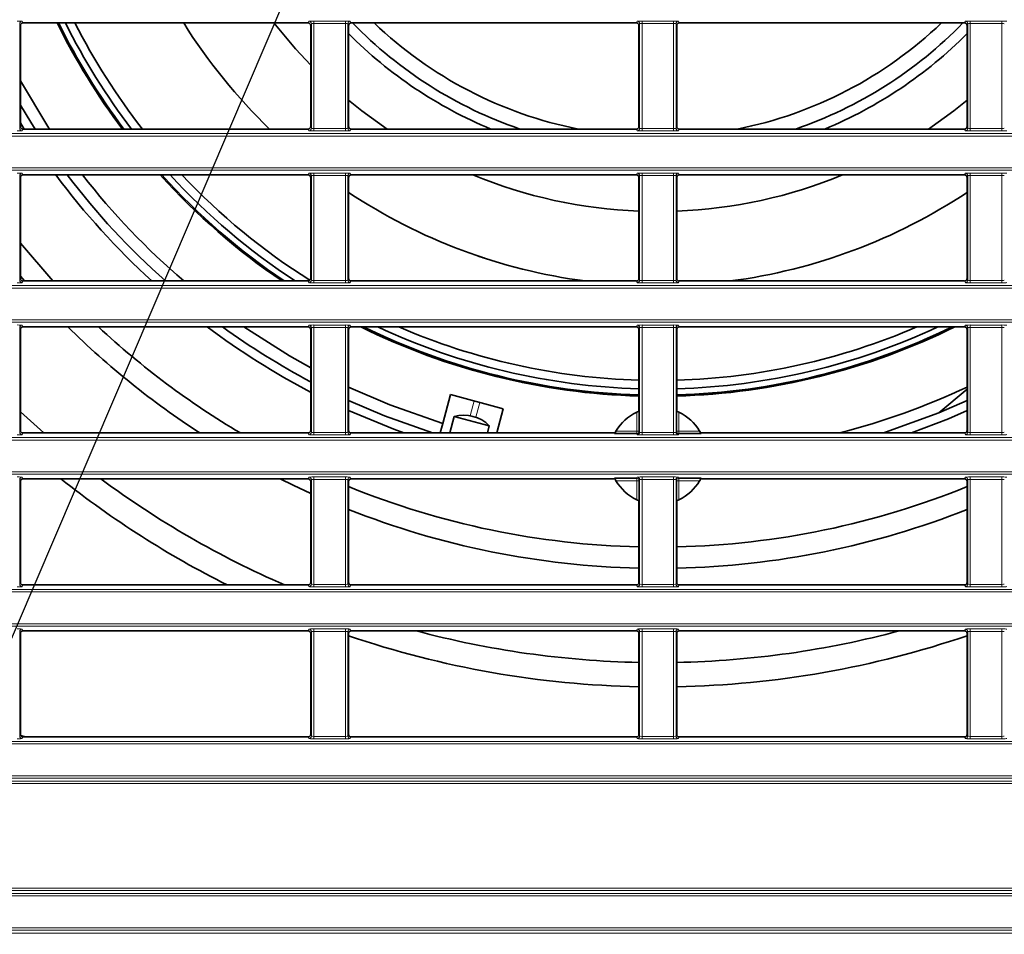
# Model space of a CAD drawing. Header units: millimetres. Extents: x 0 to 1118, y 0 to 864.
# Tile 66 of 172: x 580 to 600, y 326 to 345. Entities that reach past the tile are written whole.
import ezdxf

# ---------------------------------------------------------------- set-up
doc = ezdxf.new("R2010")
doc.units = ezdxf.units.MM
doc.layers.add('ALPHAREV', color=7, linetype='Continuous', lineweight=25)
doc.dimstyles.new('SLDDIMSTYLE2', dxfattribs={"dimtxt": 0.18, "dimasz": 4.572, "dimexe": 0, "dimexo": 0.0625, "dimgap": 0, "dimtad": 0, "dimtih": 1, "dimtoh": 1, "dimdec": 0, "dimrnd": 1e-09, "dimzin": 0, "dimdsep": 46, "dimtxsty": 'Standard', "dimsah": 1, "dimcen": 0.09, "dimadec": 0, "dimazin": 0, "dimtfac": 4.572, "dimtdec": 0, "dimtofl": 0, "dimtmove": 0, "dimatfit": 3, "dimfxl": 1, "dimfrac": 2, "dimtolj": 1, "dimtzin": 0, "dimarcsym": 0})

msp = doc.modelspace()

# ---------------------------------------------------------------- linework, layer by layer
at = {"color": 7, "linetype": 'Continuous', "lineweight": 18}
for p, q in [((580.142, 344.895), (580.156, 344.86)), ((586.027, 344.86), (586.041, 344.895)), ((586.141, 344.899), (586.792, 344.899)), ((586.141, 344.899), (586.141, 344.849)), ((586.792, 344.899), (586.792, 344.849)), ((586.892, 344.895), (586.906, 344.86)), ((592.777, 344.86), (592.791, 344.895)), ((592.891, 344.899), (593.542, 344.899)), ((592.891, 344.899), (592.891, 344.849)), ((593.542, 344.899), (593.542, 344.849)), ((593.642, 344.895), (593.656, 344.86)), ((599.527, 344.86), (599.541, 344.895)), ((599.641, 344.899), (600.292, 344.899)), ((599.641, 344.849), (599.641, 344.899)), ((600.292, 344.849), (600.292, 344.899)), ((580.092, 344.845), (580.092, 342.694)), ((580.106, 344.81), (580.092, 344.845)), ((586.091, 344.845), (586.077, 344.81)), ((586.091, 342.694), (586.091, 344.845)), ((586.792, 344.849), (586.141, 344.849)), ((586.141, 344.849), (586.141, 342.69)), ((586.792, 342.69), (586.792, 344.849)), ((586.842, 344.845), (586.842, 342.694)), ((586.856, 344.81), (586.842, 344.845)), ((592.841, 344.845), (592.827, 344.81)), ((592.841, 342.694), (592.841, 344.845)), ((593.542, 344.849), (592.891, 344.849)), ((592.891, 344.849), (592.891, 342.69)), ((593.542, 342.69), (593.542, 344.849)), ((593.592, 344.845), (593.592, 342.694)), ((593.606, 344.81), (593.592, 344.845)), ((599.591, 344.845), (599.577, 344.81)), ((599.591, 342.694), (599.591, 344.845)), ((600.292, 344.849), (599.641, 344.849)), ((599.641, 344.849), (599.641, 342.69)), ((600.292, 342.69), (600.292, 344.849)), ((580.092, 342.694), (580.106, 342.729)), ((580.156, 342.679), (580.142, 342.644)), ((586.041, 342.644), (586.027, 342.679)), ((586.077, 342.729), (586.091, 342.694)), ((586.141, 342.69), (586.141, 342.64)), ((586.141, 342.69), (586.792, 342.69)), ((586.792, 342.64), (586.141, 342.64)), ((586.792, 342.69), (586.792, 342.64)), ((586.842, 342.694), (586.856, 342.729)), ((586.906, 342.679), (586.892, 342.644)), ((592.791, 342.644), (592.777, 342.679)), ((592.827, 342.729), (592.841, 342.694)), ((592.891, 342.69), (592.891, 342.64)), ((592.891, 342.69), (593.542, 342.69)), ((593.542, 342.64), (592.891, 342.64)), ((593.542, 342.69), (593.542, 342.64)), ((593.592, 342.694), (593.606, 342.729)), ((593.656, 342.679), (593.642, 342.644)), ((599.541, 342.644), (599.527, 342.679)), ((599.577, 342.729), (599.591, 342.694)), ((599.641, 342.64), (599.641, 342.69)), ((599.641, 342.69), (600.292, 342.69)), ((600.292, 342.64), (599.641, 342.64)), ((600.292, 342.64), (600.292, 342.69)), ((523.211, 342.584), (663.222, 342.584)), ((663.222, 342.534), (523.211, 342.534)), ((523.211, 341.88), (663.222, 341.88)), ((663.222, 341.83), (523.211, 341.83)), ((580.092, 341.72), (580.092, 339.569)), ((580.106, 341.685), (580.092, 341.72)), ((580.142, 341.77), (580.156, 341.735)), ((586.027, 341.735), (586.041, 341.77)), ((586.091, 341.72), (586.077, 341.685)), ((586.091, 339.569), (586.091, 341.72)), ((586.141, 341.774), (586.792, 341.774)), ((586.141, 341.774), (586.141, 341.724)), ((586.792, 341.724), (586.141, 341.724)), ((586.141, 341.724), (586.141, 339.565)), ((586.792, 341.774), (586.792, 341.724)), ((586.792, 339.565), (586.792, 341.724)), ((586.842, 341.72), (586.842, 339.569)), ((586.856, 341.685), (586.842, 341.72)), ((586.892, 341.77), (586.906, 341.735)), ((592.777, 341.735), (592.791, 341.77)), ((592.841, 341.72), (592.827, 341.685)), ((592.841, 339.569), (592.841, 341.72)), ((592.891, 341.774), (593.542, 341.774)), ((592.891, 341.774), (592.891, 341.724)), ((593.542, 341.724), (592.891, 341.724)), ((592.891, 341.724), (592.891, 339.565)), ((593.542, 341.774), (593.542, 341.724)), ((593.542, 339.565), (593.542, 341.724)), ((593.592, 341.72), (593.592, 339.569)), ((593.606, 341.685), (593.592, 341.72)), ((593.642, 341.77), (593.656, 341.735)), ((599.527, 341.735), (599.541, 341.77)), ((599.591, 341.72), (599.577, 341.685)), ((599.591, 339.569), (599.591, 341.72)), ((599.641, 341.774), (600.292, 341.774)), ((599.641, 341.774), (599.641, 341.724)), ((600.292, 341.724), (599.641, 341.724)), ((599.641, 341.724), (599.641, 339.565)), ((600.292, 341.774), (600.292, 341.724)), ((600.292, 339.565), (600.292, 341.724)), ((580.092, 339.569), (580.106, 339.604)), ((586.077, 339.604), (586.091, 339.569)), ((586.842, 339.569), (586.856, 339.604)), ((592.827, 339.604), (592.841, 339.569)), ((593.592, 339.569), (593.606, 339.604)), ((599.577, 339.604), (599.591, 339.569)), ((523.211, 339.459), (663.222, 339.459)), ((663.222, 339.409), (523.211, 339.409)), ((580.156, 339.554), (580.142, 339.519)), ((586.041, 339.519), (586.027, 339.554)), ((586.141, 339.565), (586.792, 339.565)), ((586.141, 339.565), (586.141, 339.515)), ((586.792, 339.515), (586.141, 339.515)), ((586.792, 339.565), (586.792, 339.515)), ((586.906, 339.554), (586.892, 339.519)), ((592.791, 339.519), (592.777, 339.554)), ((592.891, 339.565), (592.891, 339.515)), ((592.891, 339.565), (593.542, 339.565)), ((593.542, 339.515), (592.891, 339.515)), ((593.542, 339.565), (593.542, 339.515)), ((593.656, 339.554), (593.642, 339.519)), ((599.541, 339.519), (599.527, 339.554)), ((599.641, 339.565), (599.641, 339.515)), ((599.641, 339.565), (600.292, 339.565)), ((600.292, 339.515), (599.641, 339.515)), ((600.292, 339.565), (600.292, 339.515)), ((523.211, 338.755), (663.222, 338.755)), ((663.222, 338.705), (523.211, 338.705)), ((580.092, 338.595), (580.092, 336.444)), ((580.106, 338.56), (580.092, 338.595)), ((580.142, 338.645), (580.156, 338.61)), ((586.027, 338.61), (586.041, 338.645)), ((586.091, 338.595), (586.077, 338.56)), ((586.091, 336.444), (586.091, 338.595)), ((586.141, 338.649), (586.792, 338.649)), ((586.141, 338.649), (586.141, 338.599)), ((586.792, 338.599), (586.141, 338.599)), ((586.141, 338.599), (586.141, 336.44)), ((586.792, 338.649), (586.792, 338.599)), ((586.792, 336.44), (586.792, 338.599)), ((586.842, 338.595), (586.842, 336.444)), ((586.856, 338.56), (586.842, 338.595)), ((586.892, 338.645), (586.906, 338.61)), ((592.777, 338.61), (592.791, 338.645)), ((592.841, 338.595), (592.827, 338.56)), ((592.841, 336.444), (592.841, 338.595)), ((592.891, 338.649), (593.542, 338.649)), ((592.891, 338.649), (592.891, 338.599)), ((593.542, 338.599), (592.891, 338.599)), ((592.891, 338.599), (592.891, 336.44)), ((593.542, 338.649), (593.542, 338.599)), ((593.542, 336.44), (593.542, 338.599)), ((593.592, 338.595), (593.592, 336.444)), ((593.606, 338.56), (593.592, 338.595)), ((593.642, 338.645), (593.656, 338.61)), ((599.527, 338.61), (599.541, 338.645)), ((599.591, 338.595), (599.577, 338.56)), ((599.591, 336.444), (599.591, 338.595)), ((599.641, 338.649), (600.292, 338.649)), ((599.641, 338.649), (599.641, 338.599)), ((600.292, 338.599), (599.641, 338.599)), ((599.641, 338.599), (599.641, 336.44)), ((600.292, 338.649), (600.292, 338.599)), ((600.292, 336.44), (600.292, 338.599)), ((589.436, 337.088), (589.354, 336.784)), ((589.475, 336.752), (589.556, 337.056)), ((592.782, 336.466), (592.782, 336.858)), ((593.651, 336.858), (593.651, 336.466)), ((580.092, 336.444), (580.106, 336.479)), ((580.156, 336.429), (580.142, 336.394)), ((586.041, 336.394), (586.027, 336.429)), ((586.077, 336.479), (586.091, 336.444)), ((586.141, 336.44), (586.141, 336.39)), ((586.141, 336.44), (586.792, 336.44)), ((586.792, 336.39), (586.141, 336.39)), ((586.792, 336.44), (586.792, 336.39)), ((586.842, 336.444), (586.856, 336.479)), ((586.906, 336.429), (586.892, 336.394)), ((592.356, 336.466), (592.782, 336.466)), ((592.832, 336.466), (592.782, 336.466)), ((592.782, 336.466), (592.782, 336.416)), ((592.791, 336.394), (592.782, 336.416)), ((592.832, 336.466), (592.841, 336.444)), ((592.891, 336.44), (593.542, 336.44)), ((592.891, 336.44), (592.891, 336.39)), ((593.542, 336.39), (592.891, 336.39)), ((593.542, 336.44), (593.542, 336.39)), ((593.592, 336.444), (593.601, 336.466)), ((593.651, 336.466), (593.601, 336.466)), ((593.651, 336.416), (593.642, 336.394)), ((593.651, 336.416), (593.651, 336.466)), ((593.651, 336.466), (594.077, 336.466)), ((599.541, 336.394), (599.527, 336.429)), ((599.577, 336.479), (599.591, 336.444)), ((599.641, 336.44), (600.292, 336.44)), ((599.641, 336.44), (599.641, 336.39)), ((600.292, 336.39), (599.641, 336.39)), ((600.292, 336.44), (600.292, 336.39)), ((523.211, 336.334), (663.222, 336.334)), ((663.222, 336.284), (523.211, 336.284)), ((523.211, 335.63), (663.222, 335.63)), ((663.222, 335.58), (523.211, 335.58)), ((580.092, 335.47), (580.092, 333.319)), ((580.106, 335.435), (580.092, 335.47)), ((580.142, 335.52), (580.156, 335.485)), ((586.027, 335.485), (586.041, 335.52)), ((586.091, 335.47), (586.077, 335.435)), ((586.091, 333.319), (586.091, 335.47)), ((586.141, 335.524), (586.792, 335.524)), ((586.141, 335.524), (586.141, 335.474)), ((586.792, 335.474), (586.141, 335.474)), ((586.141, 335.474), (586.141, 333.315)), ((586.792, 335.524), (586.792, 335.474)), ((586.792, 333.315), (586.792, 335.474)), ((586.842, 335.47), (586.842, 333.319)), ((586.856, 335.435), (586.842, 335.47)), ((586.892, 335.52), (586.906, 335.485)), ((592.782, 335.448), (592.356, 335.448)), ((592.782, 335.498), (592.791, 335.52)), ((592.782, 335.498), (592.782, 335.448)), ((592.782, 335.057), (592.782, 335.448)), ((592.782, 335.448), (592.832, 335.448)), ((592.841, 335.47), (592.832, 335.448)), ((592.841, 333.319), (592.841, 335.47)), ((592.891, 335.524), (593.542, 335.524)), ((592.891, 335.524), (592.891, 335.474)), ((593.542, 335.474), (592.891, 335.474)), ((592.891, 335.474), (592.891, 333.315)), ((593.542, 335.524), (593.542, 335.474)), ((593.542, 333.315), (593.542, 335.474)), ((593.592, 335.47), (593.592, 333.319)), ((593.601, 335.448), (593.592, 335.47)), ((593.601, 335.448), (593.651, 335.448)), ((593.642, 335.52), (593.651, 335.498)), ((593.651, 335.448), (593.651, 335.498)), ((593.651, 335.448), (593.651, 335.057)), ((594.077, 335.448), (593.651, 335.448)), ((599.527, 335.485), (599.541, 335.52)), ((599.591, 335.47), (599.577, 335.435)), ((599.591, 333.319), (599.591, 335.47)), ((599.641, 335.524), (600.292, 335.524)), ((599.641, 335.524), (599.641, 335.474)), ((600.292, 335.474), (599.641, 335.474)), ((599.641, 335.474), (599.641, 333.315)), ((600.292, 335.524), (600.292, 335.474)), ((600.292, 333.315), (600.292, 335.474)), ((580.092, 333.319), (580.106, 333.354)), ((586.077, 333.354), (586.091, 333.319)), ((586.141, 333.315), (586.141, 333.265)), ((586.141, 333.315), (586.792, 333.315)), ((586.792, 333.315), (586.792, 333.265)), ((586.842, 333.319), (586.856, 333.354)), ((592.827, 333.354), (592.841, 333.319)), ((592.891, 333.315), (593.542, 333.315)), ((592.891, 333.315), (592.891, 333.265)), ((593.542, 333.315), (593.542, 333.265)), ((593.592, 333.319), (593.606, 333.354)), ((599.577, 333.354), (599.591, 333.319)), ((599.641, 333.315), (599.641, 333.265)), ((599.641, 333.315), (600.292, 333.315)), ((600.292, 333.315), (600.292, 333.265)), ((523.211, 333.209), (663.222, 333.209)), ((663.222, 333.159), (523.211, 333.159)), ((580.156, 333.304), (580.142, 333.269)), ((586.041, 333.269), (586.027, 333.304)), ((586.792, 333.265), (586.141, 333.265)), ((586.906, 333.304), (586.892, 333.269)), ((592.791, 333.269), (592.777, 333.304)), ((593.542, 333.265), (592.891, 333.265)), ((593.656, 333.304), (593.642, 333.269)), ((599.541, 333.269), (599.527, 333.304)), ((600.292, 333.265), (599.641, 333.265)), ((523.211, 332.505), (663.222, 332.505)), ((663.222, 332.455), (523.211, 332.455)), ((580.092, 332.345), (580.092, 330.194)), ((580.106, 332.31), (580.092, 332.345)), ((580.142, 332.395), (580.156, 332.36)), ((586.027, 332.36), (586.041, 332.395)), ((586.091, 332.345), (586.077, 332.31)), ((586.091, 330.194), (586.091, 332.345)), ((586.141, 332.399), (586.792, 332.399)), ((586.141, 332.349), (586.141, 332.399)), ((586.792, 332.349), (586.141, 332.349)), ((586.141, 332.349), (586.141, 330.19)), ((586.792, 332.349), (586.792, 332.399)), ((586.792, 330.19), (586.792, 332.349)), ((586.842, 332.345), (586.842, 330.194)), ((586.856, 332.31), (586.842, 332.345)), ((586.892, 332.395), (586.906, 332.36)), ((592.777, 332.36), (592.791, 332.395)), ((592.841, 332.345), (592.827, 332.31)), ((592.841, 330.194), (592.841, 332.345)), ((592.891, 332.399), (593.542, 332.399)), ((592.891, 332.349), (592.891, 332.399)), ((593.542, 332.349), (592.891, 332.349)), ((592.891, 332.349), (592.891, 330.19)), ((593.542, 332.349), (593.542, 332.399)), ((593.542, 330.19), (593.542, 332.349)), ((593.592, 332.345), (593.592, 330.194)), ((593.606, 332.31), (593.592, 332.345)), ((593.642, 332.395), (593.656, 332.36)), ((599.527, 332.36), (599.541, 332.395)), ((599.591, 332.345), (599.577, 332.31)), ((599.591, 330.194), (599.591, 332.345)), ((599.641, 332.399), (600.292, 332.399)), ((599.641, 332.399), (599.641, 332.349)), ((600.292, 332.349), (599.641, 332.349)), ((599.641, 332.349), (599.641, 330.19)), ((600.292, 332.399), (600.292, 332.349)), ((600.292, 330.19), (600.292, 332.349)), ((523.211, 330.084), (663.222, 330.084)), ((580.092, 330.194), (580.106, 330.229)), ((580.156, 330.179), (580.142, 330.144)), ((586.041, 330.144), (586.027, 330.179)), ((586.077, 330.229), (586.091, 330.194)), ((586.141, 330.14), (586.141, 330.19)), ((586.141, 330.19), (586.792, 330.19)), ((586.792, 330.14), (586.141, 330.14)), ((586.792, 330.14), (586.792, 330.19)), ((586.842, 330.194), (586.856, 330.229)), ((586.906, 330.179), (586.892, 330.144)), ((592.791, 330.144), (592.777, 330.179)), ((592.827, 330.229), (592.841, 330.194)), ((592.891, 330.14), (592.891, 330.19)), ((592.891, 330.19), (593.542, 330.19)), ((593.542, 330.14), (592.891, 330.14)), ((593.542, 330.14), (593.542, 330.19)), ((593.592, 330.194), (593.606, 330.229)), ((593.656, 330.179), (593.642, 330.144)), ((599.541, 330.144), (599.527, 330.179)), ((599.577, 330.229), (599.591, 330.194)), ((599.641, 330.19), (600.292, 330.19)), ((599.641, 330.19), (599.641, 330.14)), ((600.292, 330.14), (599.641, 330.14)), ((600.292, 330.19), (600.292, 330.14)), ((663.222, 330.034), (523.211, 330.034)), ((522.255, 329.27), (664.178, 329.27)), ((523.211, 329.38), (663.222, 329.38)), ((663.222, 329.33), (523.211, 329.33)), ((664.178, 329.22), (522.255, 329.22)), ((522.255, 327.07), (664.178, 327.07)), ((664.178, 327.02), (522.255, 327.02)), ((523.211, 326.959), (663.222, 326.959)), ((663.222, 326.909), (523.211, 326.909)), ((523.211, 326.255), (663.222, 326.255)), ((522.255, 326.145), (664.178, 326.145)), ((663.222, 326.205), (523.211, 326.205))]:
    msp.add_line(p, q, dxfattribs=at)
at = {"color": 7, "linetype": 'Continuous', "lineweight": 35}
for p, q in [((586.027, 344.86), (580.156, 344.86)), ((592.777, 344.86), (586.906, 344.86)), ((593.656, 344.86), (599.527, 344.86)), ((580.106, 344.81), (580.106, 342.729)), ((586.077, 342.729), (586.077, 344.81)), ((586.856, 344.81), (586.856, 342.729)), ((592.827, 342.729), (592.827, 344.81)), ((593.606, 344.81), (593.606, 342.729)), ((599.577, 344.81), (599.577, 342.729)), ((580.106, 342.806), (580.186, 342.679)), ((586.027, 342.679), (580.156, 342.679)), ((592.777, 342.679), (586.906, 342.679)), ((599.527, 342.679), (593.656, 342.679)), ((580.106, 341.685), (580.106, 339.604)), ((586.027, 341.735), (580.156, 341.735)), ((586.077, 339.604), (586.077, 341.685)), ((586.856, 341.685), (586.856, 339.604)), ((592.777, 341.735), (586.906, 341.735)), ((592.827, 339.604), (592.827, 341.685)), ((593.606, 341.685), (593.606, 339.604)), ((599.527, 341.735), (593.656, 341.735)), ((599.577, 341.685), (599.577, 339.604)), ((580.777, 339.554), (580.106, 340.332)), ((580.19, 339.554), (580.106, 339.65)), ((586.027, 339.554), (580.156, 339.554)), ((592.777, 339.554), (586.906, 339.554)), ((599.527, 339.554), (593.656, 339.554)), ((586.027, 338.61), (580.156, 338.61)), ((592.777, 338.61), (586.906, 338.61)), ((599.527, 338.61), (593.656, 338.61)), ((580.106, 338.56), (580.106, 336.479)), ((586.077, 336.479), (586.077, 338.56)), ((586.856, 338.56), (586.856, 336.479)), ((592.827, 336.878), (592.827, 338.56)), ((593.606, 338.56), (593.606, 336.878)), ((599.577, 338.56), (599.577, 336.479)), ((588.953, 337.218), (588.794, 336.624)), ((590.039, 336.926), (588.953, 337.218)), ((599.577, 337.333), (598.994, 336.844)), ((598.994, 336.844), (599.577, 337.097)), ((580.587, 336.429), (580.106, 336.862)), ((589.027, 336.771), (588.936, 336.429)), ((589.027, 336.771), (589.751, 336.577)), ((589.906, 336.429), (590.039, 336.926)), ((592.832, 336.88), (592.832, 336.466)), ((593.601, 336.466), (593.601, 336.88)), ((588.794, 336.624), (588.741, 336.429)), ((589.712, 336.429), (589.751, 336.577)), ((586.027, 336.429), (580.156, 336.429)), ((592.335, 336.429), (586.906, 336.429)), ((592.782, 336.416), (592.328, 336.416)), ((594.105, 336.416), (593.651, 336.416)), ((599.527, 336.429), (594.098, 336.429)), ((580.106, 335.435), (580.106, 333.354)), ((586.027, 335.485), (580.156, 335.485)), ((586.077, 333.354), (586.077, 335.435)), ((586.856, 335.435), (586.856, 333.354)), ((592.335, 335.485), (586.906, 335.485)), ((592.328, 335.498), (592.782, 335.498)), ((592.832, 335.448), (592.832, 335.034)), ((593.601, 335.034), (593.601, 335.448)), ((593.651, 335.498), (594.105, 335.498)), ((599.527, 335.485), (594.098, 335.485)), ((599.577, 335.435), (599.577, 333.354)), ((592.827, 333.354), (592.827, 335.036)), ((593.606, 335.036), (593.606, 333.354)), ((586.027, 333.304), (580.156, 333.304)), ((592.777, 333.304), (586.906, 333.304)), ((599.527, 333.304), (593.656, 333.304)), ((580.106, 332.31), (580.106, 330.229)), ((586.027, 332.36), (580.156, 332.36)), ((586.077, 330.229), (586.077, 332.31)), ((586.856, 332.31), (586.856, 330.229)), ((592.777, 332.36), (586.906, 332.36)), ((592.827, 330.229), (592.827, 332.31)), ((593.606, 332.31), (593.606, 330.229)), ((599.527, 332.36), (593.656, 332.36)), ((599.577, 332.31), (599.577, 330.229)), ((580.113, 330.205), (580.207, 330.179)), ((580.156, 330.179), (586.027, 330.179)), ((586.906, 330.179), (592.777, 330.179)), ((593.656, 330.179), (599.527, 330.179))]:
    msp.add_line(p, q, dxfattribs=at)
at = {"color": 7, "linetype": 'Continuous', "lineweight": 35, "flags": 128}
for points in [[(586.077, 343.991), (585.762, 344.329), (585.322, 344.86)], [(580.106, 343.669), (580.673, 342.731), (580.707, 342.679)], [(587.651, 342.679), (587.129, 343.055), (586.856, 343.273)], [(599.577, 343.273), (599.304, 343.055), (598.782, 342.679)], [(580.409, 342.679), (580.32, 342.819), (580.106, 343.167)], [(584.699, 338.61), (585.638, 338.013), (586.077, 337.765)], [(586.856, 337.372), (587.707, 337.006), (588.794, 336.624)], [(588.579, 336.429), (587.596, 336.781), (586.856, 337.097)], [(586.856, 336.891), (587.784, 336.507), (587.996, 336.429)], [(598.994, 336.844), (597.896, 336.443), (597.854, 336.429)], [(598.437, 336.429), (599.192, 336.723), (599.577, 336.891)], [(586.077, 335.186), (585.716, 335.354), (585.449, 335.485)]]:
    msp.add_lwpolyline(points, dxfattribs=at)
at = {"color": 7, "linetype": 'Continuous', "lineweight": 18}
for centre, start, end in [((580.142, 344.845), 90.0282, 179.926), ((586.041, 344.845), 0.074, 89.9718), ((586.892, 344.845), 90.0282, 179.926), ((592.791, 344.845), 0.074, 89.9718), ((593.642, 344.845), 90.0282, 179.926), ((599.541, 344.845), 0.074, 89.9718), ((580.142, 342.694), 180.074, 269.9718), ((586.041, 342.694), 270.0282, 359.926), ((586.892, 342.694), 180.074, 269.9718), ((592.791, 342.694), 270.0282, 359.926), ((593.642, 342.694), 180.074, 269.9718), ((599.541, 342.694), 270.0282, 359.926), ((580.142, 341.72), 90.0282, 179.926), ((586.041, 341.72), 0.074, 89.9718), ((586.892, 341.72), 90.0282, 179.926), ((592.791, 341.72), 0.074, 89.9718), ((593.642, 341.72), 90.0282, 179.926), ((599.541, 341.72), 0.074, 89.9718), ((580.142, 339.569), 180.074, 269.9718), ((586.041, 339.569), 270.0282, 359.926), ((586.892, 339.569), 180.074, 269.9718), ((592.791, 339.569), 270.0282, 359.926), ((593.642, 339.569), 180.074, 269.9718), ((599.541, 339.569), 270.0282, 359.926), ((580.142, 338.595), 90.0282, 179.926), ((586.041, 338.595), 0.074, 89.9718), ((586.892, 338.595), 90.0282, 179.926), ((592.791, 338.595), 0.074, 89.9718), ((593.642, 338.595), 90.0282, 179.926), ((599.541, 338.595), 0.074, 89.9718), ((580.142, 336.444), 180.074, 269.9718), ((586.041, 336.444), 270.0282, 359.926), ((586.892, 336.444), 180.074, 269.9718), ((592.782, 336.466), 270.0282, 359.926), ((592.791, 336.444), 270.0282, 359.926), ((593.642, 336.444), 180.074, 269.9718), ((593.651, 336.466), 180.074, 269.9718), ((599.541, 336.444), 270.0282, 359.926), ((580.142, 335.47), 90.0282, 179.926), ((586.041, 335.47), 0.074, 89.9718), ((586.892, 335.47), 90.0282, 179.926), ((592.782, 335.448), 0.074, 89.9718), ((592.791, 335.47), 0.074, 89.9718), ((593.642, 335.47), 90.0282, 179.926), ((593.651, 335.448), 90.0282, 179.926), ((599.541, 335.47), 0.074, 89.9718), ((580.142, 333.319), 180.074, 269.9718), ((586.041, 333.319), 270.0282, 359.926), ((586.892, 333.319), 180.074, 269.9718), ((592.791, 333.319), 270.0282, 359.926), ((593.642, 333.319), 180.074, 269.9718), ((599.541, 333.319), 270.0282, 359.926), ((580.142, 332.345), 90.0282, 179.926), ((586.041, 332.345), 0.074, 89.9718), ((586.892, 332.345), 90.0282, 179.926), ((592.791, 332.345), 0.074, 89.9718), ((593.642, 332.345), 90.0282, 179.926), ((599.541, 332.345), 0.074, 89.9718), ((580.142, 330.194), 180.074, 269.9718), ((586.041, 330.194), 270.0282, 359.926), ((586.892, 330.194), 180.074, 269.9718), ((592.791, 330.194), 270.0282, 359.926), ((593.642, 330.194), 180.074, 269.9718), ((599.541, 330.194), 270.0282, 359.926)]:
    msp.add_arc(centre, 0.05, start, end, dxfattribs=at)
at = {"color": 7, "linetype": 'Continuous', "lineweight": 35}
for centre, radius, start, end in [((593.216, 350.957), 13.775, 206.2714, 216.9368), ((593.216, 350.957), 13.75, 206.3229, 217.0151), ((593.216, 350.957), 13.625, 206.5832, 217.4125), ((593.216, 350.957), 13.448, 206.9607, 217.9908), ((593.216, 350.957), 11.5, 212.0181, 226.0391), ((593.216, 350.957), 8.75, 224.1722, 251.0921), ((593.216, 350.957), 8.438, 226.2716, 258.8366), ((593.216, 350.957), 8.438, 281.1634, 313.7284), ((593.216, 350.957), 8.75, 288.9079, 315.8278), ((593.216, 350.957), 8.963, 224.7942, 247.4597), ((593.216, 350.957), 8.963, 292.5403, 315.2058), ((593.216, 350.957), 15.437, 216.6829, 227.6162), ((593.216, 350.957), 15.25, 217.2095, 228.394), ((593.216, 350.957), 15, 217.9381, 229.481), ((593.216, 350.957), 13.775, 222.0273, 235.8727), ((593.216, 350.957), 13.75, 222.1212, 236.0267), ((593.216, 350.957), 13.625, 222.5983, 236.8149), ((593.216, 350.957), 13.448, 223.2948, 237.8623), ((593.216, 350.957), 9.975, 247.597, 267.7602), ((593.216, 350.957), 9.975, 272.2398, 292.403), ((593.216, 350.957), 11.5, 236.423, 262.5474), ((593.216, 350.957), 11.5, 277.4526, 303.577), ((593.216, 350.957), 17.313, 225.4953, 237.0509), ((593.216, 350.957), 16.875, 227.0276, 239.4189), ((593.216, 350.957), 15.437, 233.1124, 242.4515), ((593.216, 350.957), 15.25, 234.0616, 242.0834), ((593.216, 350.957), 13.775, 243.6817, 268.3783), ((593.216, 350.957), 13.75, 243.8931, 268.3753), ((593.216, 350.957), 13.625, 244.9871, 268.3604), ((593.216, 350.957), 13.448, 246.6534, 268.3389), ((593.216, 350.957), 13.775, 271.6217, 296.3183), ((593.216, 350.957), 13.448, 271.6611, 293.3466), ((593.216, 350.957), 13.625, 271.6396, 295.0129), ((593.216, 350.957), 13.75, 271.6247, 296.1069), ((593.216, 350.957), 15, 284.4137, 295.0881), ((589.22, 336.043), 0.753, 45.1372, 104.8628), ((593.216, 335.957), 1, 115.7603, 149.3964), ((593.216, 335.957), 1, 30.6036, 64.2397), ((593.216, 350.957), 19.75, 231.5729, 243.3567), ((593.216, 350.957), 19.25, 233.4895, 246.4959), ((593.216, 335.957), 1, 210.6036, 244.2397), ((593.216, 335.957), 1, 295.7603, 329.3964), ((593.216, 350.957), 16.875, 247.8583, 268.6763), ((593.216, 350.957), 16.875, 271.3237, 292.1417), ((593.216, 350.957), 17.312, 248.4462, 268.7097), ((593.216, 350.957), 17.313, 271.2903, 291.5538), ((593.216, 350.957), 19.25, 255.0354, 268.8396), ((593.216, 350.957), 19.25, 271.1604, 284.9646), ((593.216, 350.957), 19.75, 251.214, 268.869), ((593.216, 350.957), 19.75, 271.131, 288.786)]:
    msp.add_arc(centre, radius, start, end, dxfattribs=at)
at = {"color": 7, "linetype": 'Continuous', "lineweight": 18}
for centre, major_axis, ratio, start_param, end_param in [((580.042, 344.895), (0.1, 0), 0.043661, 0.017453, 1.570796), ((586.141, 344.895), (0.1, 0), 0.043661, 1.570796, 3.124139), ((586.792, 344.895), (0.1, 0), 0.043661, 0.017453, 1.570796), ((592.891, 344.895), (0.1, 0), 0.043661, 1.570796, 3.124139), ((593.542, 344.895), (0.1, 0), 0.043661, 0.017453, 1.570796), ((599.641, 344.895), (0.1, 0), 0.043661, 1.570796, 3.124139), ((600.292, 344.895), (0.1, 0), 0.043661, 0.017453, 1.570796), ((586.141, 344.845), (0.05, 0), 0.087322, 1.570796, 3.124139), ((586.792, 344.845), (0.05, 0), 0.087322, 0.017453, 1.570796), ((592.891, 344.845), (0.05, 0), 0.087322, 1.570796, 3.124139), ((593.542, 344.845), (0.05, 0), 0.087322, 0.017453, 1.570796), ((599.641, 344.845), (0.05, 0), 0.087322, 1.570796, 3.124139), ((600.292, 344.845), (0.05, 0), 0.087322, 0.017453, 1.570796), ((580.042, 342.645), (0.1, 0), 0.043661, 4.712389, 6.265732), ((586.141, 342.645), (0.1, 0), 0.043661, 3.159046, 4.712389), ((586.141, 342.695), (0.05, 0), 0.087322, 3.159046, 4.712389), ((586.792, 342.695), (0.05, 0), 0.087322, 4.712389, 6.265732), ((586.792, 342.645), (0.1, 0), 0.043661, 4.712389, 6.265732), ((592.891, 342.645), (0.1, 0), 0.043661, 3.159046, 4.712389), ((592.891, 342.695), (0.05, 0), 0.087322, 3.159046, 4.712389), ((593.542, 342.695), (0.05, 0), 0.087322, 4.712389, 6.265732), ((593.542, 342.645), (0.1, 0), 0.043661, 4.712389, 6.265732), ((599.641, 342.645), (0.1, 0), 0.043661, 3.159046, 4.712389), ((599.641, 342.695), (0.05, 0), 0.087322, 3.159046, 4.712389), ((600.292, 342.695), (0.05, 0), 0.087322, 4.712389, 6.265732), ((600.292, 342.645), (0.1, 0), 0.043661, 4.712389, 6.265732), ((580.042, 341.77), (0.1, 0), 0.043661, 0.017453, 1.570796), ((586.141, 341.77), (0.1, 0), 0.043661, 1.570796, 3.124139), ((586.141, 341.72), (0.05, 0), 0.087322, 1.570796, 3.124139), ((586.792, 341.77), (0.1, 0), 0.043661, 0.017453, 1.570796), ((586.792, 341.72), (0.05, 0), 0.087322, 0.017453, 1.570796), ((592.891, 341.77), (0.1, 0), 0.043661, 1.570796, 3.124139), ((592.891, 341.72), (0.05, 0), 0.087322, 1.570796, 3.124139), ((593.542, 341.77), (0.1, 0), 0.043661, 0.017453, 1.570796), ((593.542, 341.72), (0.05, 0), 0.087322, 0.017453, 1.570796), ((599.641, 341.77), (0.1, 0), 0.043661, 1.570796, 3.124139), ((599.641, 341.72), (0.05, 0), 0.087322, 1.570796, 3.124139), ((600.292, 341.77), (0.1, 0), 0.043661, 0.017453, 1.570796), ((600.292, 341.72), (0.05, 0), 0.087322, 0.017453, 1.570796), ((580.042, 339.52), (0.1, 0), 0.043661, 4.712389, 6.265732), ((586.141, 339.52), (0.1, 0), 0.043661, 3.159046, 4.712389), ((586.141, 339.57), (0.05, 0), 0.087322, 3.159046, 4.712389), ((586.792, 339.57), (0.05, 0), 0.087322, 4.712389, 6.265732), ((586.792, 339.52), (0.1, 0), 0.043661, 4.712389, 6.265732), ((592.891, 339.52), (0.1, 0), 0.043661, 3.159046, 4.712389), ((592.891, 339.57), (0.05, 0), 0.087322, 3.159046, 4.712389), ((593.542, 339.57), (0.05, 0), 0.087322, 4.712389, 6.265732), ((593.542, 339.52), (0.1, 0), 0.043661, 4.712389, 6.265732), ((599.641, 339.52), (0.1, 0), 0.043661, 3.159046, 4.712389), ((599.641, 339.57), (0.05, 0), 0.087322, 3.159046, 4.712389), ((600.292, 339.57), (0.05, 0), 0.087322, 4.712389, 6.265732), ((600.292, 339.52), (0.1, 0), 0.043661, 4.712389, 6.265732), ((580.042, 338.645), (0.1, 0), 0.043661, 0.017453, 1.570796), ((586.141, 338.645), (0.1, 0), 0.043661, 1.570796, 3.124139), ((586.141, 338.595), (0.05, 0), 0.087322, 1.570796, 3.124139), ((586.792, 338.645), (0.1, 0), 0.043661, 0.017453, 1.570796), ((586.792, 338.595), (0.05, 0), 0.087322, 0.017453, 1.570796), ((592.891, 338.645), (0.1, 0), 0.043661, 1.570796, 3.124139), ((592.891, 338.595), (0.05, 0), 0.087322, 1.570796, 3.124139), ((593.542, 338.645), (0.1, 0), 0.043661, 0.017453, 1.570796), ((593.542, 338.595), (0.05, 0), 0.087322, 0.017453, 1.570796), ((599.641, 338.645), (0.1, 0), 0.043661, 1.570796, 3.124139), ((599.641, 338.595), (0.05, 0), 0.087322, 1.570796, 3.124139), ((600.292, 338.645), (0.1, 0), 0.043661, 0.017453, 1.570796), ((600.292, 338.595), (0.05, 0), 0.087322, 0.017453, 1.570796), ((580.042, 336.395), (0.1, 0), 0.043661, 4.712389, 6.265732), ((586.141, 336.395), (0.1, 0), 0.043661, 3.159046, 4.712389), ((586.141, 336.445), (0.05, 0), 0.087322, 3.159046, 4.712389), ((586.792, 336.445), (0.05, 0), 0.087322, 4.712389, 6.265732), ((586.792, 336.395), (0.1, 0), 0.043661, 4.712389, 6.265732), ((592.891, 336.395), (0.1, 0), 0.043661, 3.159046, 4.712389), ((592.891, 336.445), (0.05, 0), 0.087322, 3.159046, 4.712389), ((593.542, 336.445), (0.05, 0), 0.087322, 4.712389, 6.265732), ((593.542, 336.395), (0.1, 0), 0.043661, 4.712389, 6.265732), ((599.641, 336.395), (0.1, 0), 0.043661, 3.159046, 4.712389), ((599.641, 336.445), (0.05, 0), 0.087322, 3.159046, 4.712389), ((600.292, 336.445), (0.05, 0), 0.087322, 4.712389, 6.265732), ((600.292, 336.395), (0.1, 0), 0.043661, 4.712389, 6.265732), ((580.042, 335.52), (0.1, 0), 0.043661, 0.017453, 1.570796), ((586.141, 335.52), (0.1, 0), 0.043661, 1.570796, 3.124139), ((586.141, 335.47), (0.05, 0), 0.087322, 1.570796, 3.124139), ((586.792, 335.52), (0.1, 0), 0.043661, 0.017453, 1.570796), ((586.792, 335.47), (0.05, 0), 0.087322, 0.017453, 1.570796), ((592.891, 335.52), (0.1, 0), 0.043661, 1.570796, 3.124139), ((592.891, 335.47), (0.05, 0), 0.087322, 1.570796, 3.124139), ((593.542, 335.52), (0.1, 0), 0.043661, 0.017453, 1.570796), ((593.542, 335.47), (0.05, 0), 0.087322, 0.017453, 1.570796), ((599.641, 335.52), (0.1, 0), 0.043661, 1.570796, 3.124139), ((599.641, 335.47), (0.05, 0), 0.087322, 1.570796, 3.124139), ((600.292, 335.52), (0.1, 0), 0.043661, 0.017453, 1.570796), ((600.292, 335.47), (0.05, 0), 0.087322, 0.017453, 1.570796), ((586.141, 333.32), (0.05, 0), 0.087322, 3.159046, 4.712389), ((586.792, 333.32), (0.05, 0), 0.087322, 4.712389, 6.265732), ((592.891, 333.32), (0.05, 0), 0.087322, 3.159046, 4.712389), ((593.542, 333.32), (0.05, 0), 0.087322, 4.712389, 6.265732), ((599.641, 333.32), (0.05, 0), 0.087322, 3.159046, 4.712389), ((600.292, 333.32), (0.05, 0), 0.087322, 4.712389, 6.265732), ((580.042, 333.27), (0.1, 0), 0.043661, 4.712389, 6.265732), ((586.141, 333.27), (0.1, 0), 0.043661, 3.159046, 4.712389), ((586.792, 333.27), (0.1, 0), 0.043661, 4.712389, 6.265732), ((592.891, 333.27), (0.1, 0), 0.043661, 3.159046, 4.712389), ((593.542, 333.27), (0.1, 0), 0.043661, 4.712389, 6.265732), ((599.641, 333.27), (0.1, 0), 0.043661, 3.159046, 4.712389), ((600.292, 333.27), (0.1, 0), 0.043661, 4.712389, 6.265732), ((580.042, 332.395), (0.1, 0), 0.043661, 0.017453, 1.570796), ((586.141, 332.395), (0.1, 0), 0.043661, 1.570796, 3.124139), ((586.141, 332.345), (0.05, 0), 0.087322, 1.570796, 3.124139), ((586.792, 332.395), (0.1, 0), 0.043661, 0.017453, 1.570796), ((586.792, 332.345), (0.05, 0), 0.087322, 0.017453, 1.570796), ((592.891, 332.395), (0.1, 0), 0.043661, 1.570796, 3.124139), ((592.891, 332.345), (0.05, 0), 0.087322, 1.570796, 3.124139), ((593.542, 332.395), (0.1, 0), 0.043661, 0.017453, 1.570796), ((593.542, 332.345), (0.05, 0), 0.087322, 0.017453, 1.570796), ((599.641, 332.395), (0.1, 0), 0.043661, 1.570796, 3.124139), ((599.641, 332.345), (0.05, 0), 0.087322, 1.570796, 3.124139), ((600.292, 332.395), (0.1, 0), 0.043661, 0.017453, 1.570796), ((600.292, 332.345), (0.05, 0), 0.087322, 0.017453, 1.570796), ((580.042, 330.145), (0.1, 0), 0.043661, 4.712389, 6.265732), ((586.141, 330.145), (0.1, 0), 0.043661, 3.159046, 4.712389), ((586.141, 330.195), (0.05, 0), 0.087322, 3.159046, 4.712389), ((586.792, 330.195), (0.05, 0), 0.087322, 4.712389, 6.265732), ((586.792, 330.145), (0.1, 0), 0.043661, 4.712389, 6.265732), ((592.891, 330.145), (0.1, 0), 0.043661, 3.159046, 4.712389), ((592.891, 330.195), (0.05, 0), 0.087322, 3.159046, 4.712389), ((593.542, 330.195), (0.05, 0), 0.087322, 4.712389, 6.265732), ((593.542, 330.145), (0.1, 0), 0.043661, 4.712389, 6.265732), ((599.641, 330.145), (0.1, 0), 0.043661, 3.159046, 4.712389), ((599.641, 330.195), (0.05, 0), 0.087322, 3.159046, 4.712389), ((600.292, 330.195), (0.05, 0), 0.087322, 4.712389, 6.265732), ((600.292, 330.145), (0.1, 0), 0.043661, 4.712389, 6.265732)]:
    msp.add_ellipse(centre, major_axis=major_axis, ratio=ratio, start_param=start_param, end_param=end_param, dxfattribs=at)
at = {"color": 7, "linetype": 'Continuous', "lineweight": 35}
for centre, major_axis, start_param, end_param in [((580.156, 344.81), (0.0186, -0.0465), 2.761651, 4.331686), ((586.027, 344.81), (0.0186, 0.0465), 5.093092, 6.663127), ((586.906, 344.81), (0.0186, -0.0465), 2.761651, 4.331686), ((592.777, 344.81), (0.0186, 0.0465), 5.093092, 6.663127), ((593.656, 344.81), (-0.0186, 0.0465), 5.903243, 7.473278), ((599.527, 344.81), (-0.0186, -0.0465), 1.9515, 3.521535), ((580.156, 342.729), (-0.0186, -0.0465), 5.093092, 6.663127), ((586.027, 342.729), (-0.0186, 0.0465), 2.761651, 4.331686), ((586.906, 342.729), (-0.0186, -0.0465), 5.093092, 6.663127), ((592.777, 342.729), (-0.0186, 0.0465), 2.761651, 4.331686), ((593.656, 342.729), (-0.0186, -0.0465), 5.093092, 6.663127), ((599.527, 342.729), (-0.0186, 0.0465), 2.761651, 4.331686), ((580.156, 341.685), (-0.0186, 0.0465), 5.903243, 7.473278), ((586.027, 341.685), (-0.0186, -0.0465), 1.9515, 3.521535), ((586.906, 341.685), (-0.0186, 0.0465), 5.903243, 7.473278), ((592.777, 341.685), (-0.0186, -0.0465), 1.9515, 3.521535), ((593.656, 341.685), (-0.0186, 0.0465), 5.903243, 7.473278), ((599.527, 341.685), (-0.0186, -0.0465), 1.9515, 3.521535), ((580.156, 339.604), (-0.0186, -0.0465), 5.093092, 6.663127), ((586.027, 339.604), (-0.0186, 0.0465), 2.761651, 4.331686), ((586.906, 339.604), (-0.0186, -0.0465), 5.093092, 6.663127), ((592.777, 339.604), (-0.0186, 0.0465), 2.761651, 4.331686), ((593.656, 339.604), (-0.0186, -0.0465), 5.093092, 6.663127), ((599.527, 339.604), (-0.0186, 0.0465), 2.761651, 4.331686), ((580.156, 338.56), (-0.0186, 0.0465), 5.903243, 7.473278), ((586.027, 338.56), (-0.0186, -0.0465), 1.9515, 3.521535), ((586.906, 338.56), (-0.0186, 0.0465), 5.903243, 7.473278), ((592.777, 338.56), (-0.0186, -0.0465), 1.9515, 3.521535), ((593.656, 338.56), (-0.0186, 0.0465), 5.903243, 7.473278), ((599.527, 338.56), (-0.0186, -0.0465), 1.9515, 3.521535), ((580.156, 336.479), (-0.0186, -0.0465), 5.093092, 6.663127), ((586.027, 336.479), (-0.0186, 0.0465), 2.761651, 4.331686), ((586.906, 336.479), (-0.0186, -0.0465), 5.093092, 6.663127), ((599.527, 336.479), (-0.0186, 0.0465), 2.761651, 4.331686), ((580.156, 335.435), (-0.0186, 0.0465), 5.903243, 7.473278), ((586.027, 335.435), (-0.0186, -0.0465), 1.9515, 3.521535), ((586.906, 335.435), (-0.0186, 0.0465), 5.903243, 7.473278), ((599.527, 335.435), (-0.0186, -0.0465), 1.9515, 3.521535), ((580.156, 333.354), (-0.0186, -0.0465), 5.093092, 6.663127), ((586.027, 333.354), (-0.0186, 0.0465), 2.761651, 4.331686), ((586.906, 333.354), (-0.0186, -0.0465), 5.093092, 6.663127), ((592.777, 333.354), (-0.0186, 0.0465), 2.761651, 4.331686), ((593.656, 333.354), (-0.0186, -0.0465), 5.093092, 6.663127), ((599.527, 333.354), (-0.0186, 0.0465), 2.761651, 4.331686), ((580.156, 332.31), (-0.0186, 0.0465), 5.903243, 7.473278), ((586.027, 332.31), (-0.0186, -0.0465), 1.9515, 3.521535), ((586.906, 332.31), (-0.0186, 0.0465), 5.903243, 7.473278), ((592.777, 332.31), (-0.0186, -0.0465), 1.9515, 3.521535), ((593.656, 332.31), (-0.0186, 0.0465), 5.903243, 7.473278), ((599.527, 332.31), (-0.0186, -0.0465), 1.9515, 3.521535), ((580.156, 330.229), (0.0186, 0.0465), 1.9515, 3.521535), ((586.027, 330.229), (-0.0186, 0.0465), 2.761651, 4.331686), ((586.906, 330.229), (0.0186, 0.0465), 1.9515, 3.521535), ((592.777, 330.229), (-0.0186, 0.0465), 2.761651, 4.331686), ((593.656, 330.229), (0.0186, 0.0465), 1.9515, 3.521535), ((599.527, 330.229), (-0.0186, 0.0465), 2.761651, 4.331686)]:
    msp.add_ellipse(centre, major_axis=major_axis, ratio=0.998896, start_param=start_param, end_param=end_param, dxfattribs=at)
for points, knots in [([(589.653, 340.023), (589.633, 340.03), (589.603, 340.04), (589.565, 340.052), (589.539, 340.061), (589.519, 340.068), (589.5, 340.074), (589.498, 340.075), (589.496, 340.076)], [0, 0, 0, 0, 0.25044, 0.385594, 0.500713, 0.625257, 0.750679, 1, 1, 1, 1]), ([(592.782, 336.858), (592.794, 336.864), (592.806, 336.869), (592.826, 336.878), (592.832, 336.88), (592.832, 336.88)], [0, 0, 0, 0, 0.5, 0.5, 1, 1, 1, 1]), ([(593.601, 336.88), (593.601, 336.88), (593.608, 336.878), (593.626, 336.869), (593.639, 336.864), (593.651, 336.858)], [0, 0, 0, 0, 0.5, 0.5, 1, 1, 1, 1]), ([(592.328, 336.416), (592.328, 336.417), (592.332, 336.424), (592.342, 336.442), (592.349, 336.454), (592.356, 336.466)], [0, 0, 0, 0, 0.5, 0.5, 1, 1, 1, 1]), ([(594.077, 336.466), (594.084, 336.454), (594.091, 336.443), (594.101, 336.424), (594.105, 336.417), (594.105, 336.416)], [0, 0, 0, 0, 0.5, 0.5, 1, 1, 1, 1]), ([(592.356, 335.448), (592.349, 335.46), (592.342, 335.472), (592.332, 335.491), (592.328, 335.497), (592.328, 335.498)], [0, 0, 0, 0, 0.5, 0.5, 1, 1, 1, 1]), ([(594.105, 335.498), (594.105, 335.497), (594.101, 335.491), (594.091, 335.472), (594.084, 335.46), (594.077, 335.448)], [0, 0, 0, 0, 0.5, 0.5, 1, 1, 1, 1]), ([(592.832, 335.034), (592.832, 335.034), (592.825, 335.037), (592.807, 335.045), (592.794, 335.051), (592.782, 335.057)], [0, 0, 0, 0, 0.5, 0.5, 1, 1, 1, 1]), ([(593.651, 335.057), (593.639, 335.051), (593.627, 335.045), (593.607, 335.037), (593.601, 335.034), (593.601, 335.034)], [0, 0, 0, 0, 0.5, 0.5, 1, 1, 1, 1])]:
    msp.add_open_spline(points, degree=3, knots=knots, dxfattribs=at)

# ---------------------------------------------------------------- leaders
at = {"layer": 'ALPHAREV'}
msp.add_leader([(592.365, 361.284), (561.072, 288.161)], dimstyle='SLDDIMSTYLE2', dxfattribs=at)

doc.saveas('drawing.dxf')
